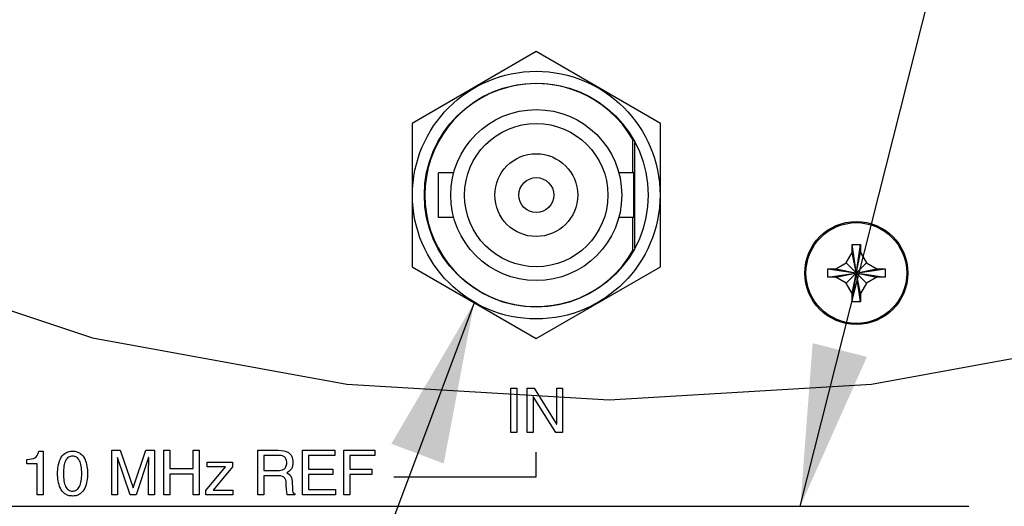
# Model space of a CAD drawing. Header units: inches. Extents: x 0 to 34, y 0 to 22.
# Tile 72 of 76: x 30 to 31.1, y 15.9 to 16.4. Entities that reach past the tile are written whole.
import ezdxf

# ---------------------------------------------------------------- set-up
doc = ezdxf.new("R2010")
doc.units = ezdxf.units.IN
doc.header["$LTSCALE"] = 1.87
doc.header["$MEASUREMENT"] = 0
doc.linetypes.add('PHANTOM', pattern=[0.8, 0.45, -0.05, 0.1, -0.05, 0.1, -0.05])
doc.layers.get('0').update_dxf_attribs({"linetype": 'CONTINUOUS'})
for name, color, linetype in [('DATUMCURVES', 7, 'CONTINUOUS'), ('DEFAULT_3', 7, 'PHANTOM'), ('DETAIL', 7, 'CONTINUOUS')]:
    doc.layers.add(name, color=color, linetype=linetype)

msp = doc.modelspace()

# ---------------------------------------------------------------- linework, layer by layer
at = {"color": 7, "linetype": 'CONTINUOUS'}
for p, q in [((30.55336, 16.38474), (30.41461, 16.30464)), ((30.69211, 16.30463), (30.55336, 16.38474)), ((30.41461, 16.30464), (30.41461, 16.14442)), ((30.69211, 16.14442), (30.69211, 16.30463)), ((30.66136, 16.24953), (30.66136, 16.28646)), ((30.46119, 16.24953), (30.44436, 16.24953)), ((30.44436, 16.19953), (30.44436, 16.24953)), ((30.66236, 16.24953), (30.64553, 16.24953)), ((30.66236, 16.19953), (30.66236, 16.24953)), ((30.46119, 16.19953), (30.44436, 16.19953)), ((30.66236, 16.19953), (30.64553, 16.19953)), ((30.66136, 16.16259), (30.66136, 16.19953)), ((30.90636, 16.16952), (30.91536, 16.16952)), ((30.90636, 16.16052), (30.90636, 16.16952)), ((30.90636, 16.10552), (30.91536, 16.16952)), ((30.91536, 16.10552), (30.90636, 16.16952)), ((30.91536, 16.16952), (30.91536, 16.16052)), ((30.89958, 16.14879), (30.90636, 16.16052)), ((30.90636, 16.11452), (30.91536, 16.16052)), ((30.91536, 16.11452), (30.90636, 16.16052)), ((30.91536, 16.16052), (30.92213, 16.14879)), ((30.41461, 16.14442), (30.55335, 16.06431)), ((30.55335, 16.06431), (30.69211, 16.14442)), ((30.88786, 16.14202), (30.89958, 16.14879)), ((30.89958, 16.12625), (30.92213, 16.14879)), ((30.89958, 16.14879), (30.92213, 16.12625)), ((30.92213, 16.14879), (30.93386, 16.14202)), ((30.87886, 16.13302), (30.94286, 16.14202)), ((30.87886, 16.14202), (30.88786, 16.14202)), ((30.87886, 16.14202), (30.94286, 16.13302)), ((30.87886, 16.13302), (30.87886, 16.14202)), ((30.88786, 16.13302), (30.87886, 16.13302)), ((30.88786, 16.13302), (30.93386, 16.14202)), ((30.88786, 16.14202), (30.93386, 16.13302)), ((30.89958, 16.12625), (30.88786, 16.13302)), ((30.93386, 16.13302), (30.92213, 16.12625)), ((30.93386, 16.14202), (30.94286, 16.14202)), ((30.94286, 16.13302), (30.93386, 16.13302)), ((30.94286, 16.14202), (30.94286, 16.13302)), ((30.90636, 16.11452), (30.89958, 16.12625)), ((30.92213, 16.12625), (30.91536, 16.11452)), ((30.90636, 16.10552), (30.90636, 16.11452)), ((30.91536, 16.11452), (30.91536, 16.10552)), ((30.91536, 16.10552), (30.90636, 16.10552))]:
    msp.add_line(p, q, dxfattribs=at)
at = {"color": 3, "linetype": 'CONTINUOUS'}
for p, q in [((30.66336, 16.16582), (30.66336, 16.28324)), ((27.17035, 15.87708), (31.03635, 15.87702))]:
    msp.add_line(p, q, dxfattribs=at)
at = {"color": 7, "linetype": 'CONTINUOUS'}
for centre, radius in [((30.55336, 16.22453), 0.13825), ((30.55336, 16.22453), 0.125), ((30.55336, 16.22453), 0.0955), ((30.55336, 16.22453), 0.08), ((30.55336, 16.22453), 0.04625), ((30.55336, 16.22453), 0.0195), ((30.91086, 16.13752), 0.05625)]:
    msp.add_circle(centre, radius, dxfattribs=at)
at = {"color": 3, "linetype": 'CONTINUOUS'}
msp.add_circle((30.91086, 16.13752), 0.0575, dxfattribs=at)
at = {"color": 7, "linetype": 'CONTINUOUS'}
msp.add_arc((30.55336, 16.22453), 0.1245, 29.8332, 330.16508, dxfattribs=at)
at = {"layer": 'DATUMCURVES', "color": 40, "linetype": 'CONTINUOUS'}
for points in [[(30.52495, 16.00911, 3.55992), (30.52495, 16.00911, 3.55992), (30.53168, 16.00911, 3.55992), (30.53168, 16.00911, 3.55992)], [(30.52495, 15.95925, 3.55992), (30.52495, 15.95925, 3.55992), (30.52495, 16.00911, 3.55992), (30.52495, 16.00911, 3.55992)], [(30.53168, 16.00911, 3.55992), (30.53168, 16.00911, 3.55992), (30.53168, 15.95925, 3.55992), (30.53168, 15.95925, 3.55992)], [(30.54321, 16.00911, 3.55992), (30.54321, 16.00911, 3.55992), (30.5512, 16.00911, 3.55992), (30.5512, 16.00911, 3.55992)], [(30.54321, 15.95925, 3.55992), (30.54321, 15.95925, 3.55992), (30.54321, 16.00911, 3.55992), (30.54321, 16.00911, 3.55992)], [(30.5512, 16.00911, 3.55992), (30.5512, 16.00911, 3.55992), (30.57613, 15.96883, 3.55992), (30.57613, 15.96883, 3.55992)], [(30.57627, 16.00911, 3.55992), (30.57627, 16.00911, 3.55992), (30.5828, 16.00911, 3.55992), (30.5828, 16.00911, 3.55992)], [(30.57627, 15.96883, 3.55992), (30.57627, 15.96883, 3.55992), (30.57627, 16.00911, 3.55992), (30.57627, 16.00911, 3.55992)], [(30.5828, 16.00911, 3.55992), (30.5828, 16.00911, 3.55992), (30.5828, 15.95925, 3.55992), (30.5828, 15.95925, 3.55992)], [(30.54974, 15.99953, 3.55992), (30.54974, 15.99953, 3.55992), (30.54974, 15.95925, 3.55992), (30.54974, 15.95925, 3.55992)], [(30.54988, 15.99953, 3.55992), (30.54988, 15.99953, 3.55992), (30.54974, 15.99953, 3.55992), (30.54974, 15.99953, 3.55992)], [(30.57523, 15.95925, 3.55992), (30.57523, 15.95925, 3.55992), (30.54988, 15.99953, 3.55992), (30.54988, 15.99953, 3.55992)], [(30.57613, 15.96883, 3.55992), (30.57613, 15.96883, 3.55992), (30.57627, 15.96883, 3.55992), (30.57627, 15.96883, 3.55992)], [(30.53168, 15.95925, 3.55992), (30.53168, 15.95925, 3.55992), (30.52495, 15.95925, 3.55992), (30.52495, 15.95925, 3.55992)], [(30.54974, 15.95925, 3.55992), (30.54974, 15.95925, 3.55992), (30.54321, 15.95925, 3.55992), (30.54321, 15.95925, 3.55992)], [(30.5828, 15.95925, 3.55992), (30.5828, 15.95925, 3.55992), (30.57523, 15.95925, 3.55992), (30.57523, 15.95925, 3.55992)], [(29.98458, 15.92933, 3.55992), (29.99249, 15.92988, 3.55992), (29.99575, 15.93065, 3.55992), (29.9977, 15.93863, 3.55992)], [(29.9977, 15.93863, 3.55992), (29.9977, 15.93863, 3.55992), (30.00249, 15.93863, 3.55992), (30.00249, 15.93863, 3.55992)], [(30.00249, 15.93863, 3.55992), (30.00249, 15.93863, 3.55992), (30.00249, 15.88981, 3.55992), (30.00249, 15.88981, 3.55992)], [(30.07916, 15.93967, 3.55992), (30.07916, 15.93967, 3.55992), (30.08881, 15.93967, 3.55992), (30.08881, 15.93967, 3.55992)], [(30.07916, 15.88981, 3.55992), (30.07916, 15.88981, 3.55992), (30.07916, 15.93967, 3.55992), (30.07916, 15.93967, 3.55992)], [(30.08881, 15.93967, 3.55992), (30.08881, 15.93967, 3.55992), (30.10305, 15.89752, 3.55992), (30.10305, 15.89752, 3.55992)], [(30.10319, 15.89752, 3.55992), (30.10319, 15.89752, 3.55992), (30.11736, 15.93967, 3.55992), (30.11736, 15.93967, 3.55992)], [(30.11736, 15.93967, 3.55992), (30.11736, 15.93967, 3.55992), (30.12694, 15.93967, 3.55992), (30.12694, 15.93967, 3.55992)], [(30.12694, 15.93967, 3.55992), (30.12694, 15.93967, 3.55992), (30.12694, 15.88981, 3.55992), (30.12694, 15.88981, 3.55992)], [(30.13728, 15.93967, 3.55992), (30.13728, 15.93967, 3.55992), (30.14402, 15.93967, 3.55992), (30.14402, 15.93967, 3.55992)], [(30.13728, 15.88981, 3.55992), (30.13728, 15.88981, 3.55992), (30.13728, 15.93967, 3.55992), (30.13728, 15.93967, 3.55992)], [(30.14402, 15.93967, 3.55992), (30.14402, 15.93967, 3.55992), (30.14402, 15.91905, 3.55992), (30.14402, 15.91905, 3.55992)], [(30.17006, 15.91905, 3.55992), (30.17006, 15.91905, 3.55992), (30.17006, 15.93967, 3.55992), (30.17006, 15.93967, 3.55992)], [(30.17006, 15.93967, 3.55992), (30.17006, 15.93967, 3.55992), (30.1768, 15.93967, 3.55992), (30.1768, 15.93967, 3.55992)], [(30.1768, 15.93967, 3.55992), (30.1768, 15.93967, 3.55992), (30.1768, 15.88981, 3.55992), (30.1768, 15.88981, 3.55992)], [(30.24221, 15.93967, 3.55992), (30.24221, 15.93967, 3.55992), (30.26527, 15.93967, 3.55992), (30.26527, 15.93967, 3.55992)], [(30.24221, 15.88981, 3.55992), (30.24221, 15.88981, 3.55992), (30.24221, 15.93967, 3.55992), (30.24221, 15.93967, 3.55992)], [(30.29221, 15.93967, 3.55992), (30.29221, 15.93967, 3.55992), (30.32853, 15.93967, 3.55992), (30.32853, 15.93967, 3.55992)], [(30.29221, 15.88981, 3.55992), (30.29221, 15.88981, 3.55992), (30.29221, 15.93967, 3.55992), (30.29221, 15.93967, 3.55992)], [(30.32853, 15.93967, 3.55992), (30.32853, 15.93967, 3.55992), (30.32853, 15.9337, 3.55992), (30.32853, 15.9337, 3.55992)], [(30.33853, 15.93967, 3.55992), (30.33853, 15.93967, 3.55992), (30.37305, 15.93967, 3.55992), (30.37305, 15.93967, 3.55992)], [(30.33853, 15.88981, 3.55992), (30.33853, 15.88981, 3.55992), (30.33853, 15.93967, 3.55992), (30.33853, 15.93967, 3.55992)], [(30.37305, 15.93967, 3.55992), (30.37305, 15.93967, 3.55992), (30.37305, 15.9337, 3.55992), (30.37305, 15.9337, 3.55992)], [(30.55335, 15.90996, 3.55992), (30.55335, 15.91919, 3.55992), (30.55335, 15.92842, 3.55992), (30.55335, 15.93765, 3.55992)], [(29.98458, 15.92447, 3.55992), (29.98458, 15.92447, 3.55992), (29.98458, 15.92933, 3.55992), (29.98458, 15.92933, 3.55992)], [(29.99596, 15.92447, 3.55992), (29.99596, 15.92447, 3.55992), (29.98458, 15.92447, 3.55992), (29.98458, 15.92447, 3.55992)], [(29.99596, 15.88981, 3.55992), (29.99596, 15.88981, 3.55992), (29.99596, 15.92447, 3.55992), (29.99596, 15.92447, 3.55992)], [(30.08555, 15.93162, 3.55992), (30.08555, 15.92703, 3.55992), (30.08569, 15.92072, 3.55992), (30.08569, 15.91926, 3.55992)], [(30.08569, 15.93162, 3.55992), (30.08569, 15.93162, 3.55992), (30.08555, 15.93162, 3.55992), (30.08555, 15.93162, 3.55992)], [(30.09972, 15.88981, 3.55992), (30.09972, 15.88981, 3.55992), (30.08569, 15.93162, 3.55992), (30.08569, 15.93162, 3.55992)], [(30.12041, 15.93168, 3.55992), (30.12041, 15.93168, 3.55992), (30.10638, 15.88981, 3.55992), (30.10638, 15.88981, 3.55992)], [(30.12055, 15.93168, 3.55992), (30.12055, 15.93168, 3.55992), (30.12041, 15.93168, 3.55992), (30.12041, 15.93168, 3.55992)], [(30.12041, 15.91926, 3.55992), (30.12041, 15.92072, 3.55992), (30.12055, 15.92703, 3.55992), (30.12055, 15.93168, 3.55992)], [(30.18589, 15.92613, 3.55992), (30.18589, 15.92613, 3.55992), (30.21402, 15.92613, 3.55992), (30.21402, 15.92613, 3.55992)], [(30.18589, 15.92106, 3.55992), (30.18589, 15.92106, 3.55992), (30.18589, 15.92613, 3.55992), (30.18589, 15.92613, 3.55992)], [(30.21402, 15.92613, 3.55992), (30.21402, 15.92613, 3.55992), (30.21402, 15.92113, 3.55992), (30.21402, 15.92113, 3.55992)], [(30.24895, 15.93391, 3.55992), (30.24895, 15.93391, 3.55992), (30.24895, 15.91696, 3.55992), (30.24895, 15.91696, 3.55992)], [(30.26575, 15.93391, 3.55992), (30.26575, 15.93391, 3.55992), (30.24895, 15.93391, 3.55992), (30.24895, 15.93391, 3.55992)], [(30.29895, 15.9337, 3.55992), (30.29895, 15.9337, 3.55992), (30.29895, 15.91842, 3.55992), (30.29895, 15.91842, 3.55992)], [(30.32853, 15.9337, 3.55992), (30.32853, 15.9337, 3.55992), (30.29895, 15.9337, 3.55992), (30.29895, 15.9337, 3.55992)], [(30.34527, 15.9337, 3.55992), (30.34527, 15.9337, 3.55992), (30.34527, 15.91842, 3.55992), (30.34527, 15.91842, 3.55992)], [(30.37305, 15.9337, 3.55992), (30.37305, 15.9337, 3.55992), (30.34527, 15.9337, 3.55992), (30.34527, 15.9337, 3.55992)], [(30.08569, 15.91926, 3.55992), (30.08569, 15.91926, 3.55992), (30.08568, 15.88981, 3.55992), (30.08568, 15.88981, 3.55992)], [(30.12041, 15.88981, 3.55992), (30.12041, 15.88981, 3.55992), (30.12041, 15.91926, 3.55992), (30.12041, 15.91926, 3.55992)], [(30.14402, 15.91905, 3.55992), (30.14402, 15.91905, 3.55992), (30.17006, 15.91905, 3.55992), (30.17006, 15.91905, 3.55992)], [(30.14402, 15.91308, 3.55992), (30.14402, 15.91308, 3.55992), (30.14402, 15.88981, 3.55992), (30.14402, 15.88981, 3.55992)], [(30.17006, 15.91308, 3.55992), (30.17006, 15.91308, 3.55992), (30.14402, 15.91308, 3.55992), (30.14402, 15.91308, 3.55992)], [(30.17006, 15.88981, 3.55992), (30.17006, 15.88981, 3.55992), (30.17006, 15.91308, 3.55992), (30.17006, 15.91308, 3.55992)], [(30.18423, 15.8946, 3.55992), (30.18423, 15.8946, 3.55992), (30.2061, 15.92106, 3.55992), (30.2061, 15.92106, 3.55992)], [(30.2061, 15.92106, 3.55992), (30.2061, 15.92106, 3.55992), (30.18589, 15.92106, 3.55992), (30.18589, 15.92106, 3.55992)], [(30.21402, 15.92113, 3.55992), (30.21402, 15.92113, 3.55992), (30.19235, 15.89488, 3.55992), (30.19235, 15.89488, 3.55992)], [(30.24895, 15.91696, 3.55992), (30.24895, 15.91696, 3.55992), (30.26457, 15.91696, 3.55992), (30.26457, 15.91696, 3.55992)], [(30.27471, 15.91432, 3.55992), (30.27756, 15.91314, 3.55992), (30.28041, 15.91189, 3.55992), (30.28069, 15.90495, 3.55992)], [(30.29895, 15.91842, 3.55992), (30.29895, 15.91842, 3.55992), (30.32624, 15.91842, 3.55992), (30.32624, 15.91842, 3.55992)], [(30.32624, 15.91842, 3.55992), (30.32624, 15.91842, 3.55992), (30.32624, 15.91245, 3.55992), (30.32624, 15.91245, 3.55992)], [(30.34527, 15.91842, 3.55992), (30.34527, 15.91842, 3.55992), (30.36971, 15.91842, 3.55992), (30.36971, 15.91842, 3.55992)], [(30.36971, 15.91842, 3.55992), (30.36971, 15.91842, 3.55992), (30.36971, 15.91245, 3.55992), (30.36971, 15.91245, 3.55992)], [(30.24895, 15.9112, 3.55992), (30.24895, 15.9112, 3.55992), (30.24895, 15.88981, 3.55992), (30.24895, 15.88981, 3.55992)], [(30.26527, 15.9112, 3.55992), (30.26527, 15.9112, 3.55992), (30.24895, 15.9112, 3.55992), (30.24895, 15.9112, 3.55992)], [(30.27415, 15.90231, 3.55992), (30.27415, 15.90641, 3.55992), (30.27332, 15.9112, 3.55992), (30.26527, 15.9112, 3.55992)], [(30.27533, 15.88981, 3.55992), (30.27436, 15.89286, 3.55992), (30.27415, 15.90043, 3.55992), (30.27415, 15.90231, 3.55992)], [(30.28069, 15.90495, 3.55992), (30.28069, 15.90495, 3.55992), (30.2811, 15.89592, 3.55992), (30.2811, 15.89592, 3.55992)], [(30.29895, 15.91245, 3.55992), (30.29895, 15.91245, 3.55992), (30.29895, 15.89578, 3.55992), (30.29895, 15.89578, 3.55992)], [(30.32624, 15.91245, 3.55992), (30.32624, 15.91245, 3.55992), (30.29895, 15.91245, 3.55992), (30.29895, 15.91245, 3.55992)], [(30.34527, 15.91245, 3.55992), (30.34527, 15.91245, 3.55992), (30.34527, 15.88981, 3.55992), (30.34527, 15.88981, 3.55992)], [(30.36971, 15.91245, 3.55992), (30.36971, 15.91245, 3.55992), (30.34527, 15.91245, 3.55992), (30.34527, 15.91245, 3.55992)], [(30.3942, 15.90996, 3.55992), (30.44725, 15.90996, 3.55992), (30.5003, 15.90996, 3.55992), (30.55335, 15.90996, 3.55992)], [(30.10305, 15.89752, 3.55992), (30.10305, 15.89752, 3.55992), (30.10319, 15.89752, 3.55992), (30.10319, 15.89752, 3.55992)], [(30.18423, 15.88981, 3.55992), (30.18423, 15.88981, 3.55992), (30.18423, 15.8946, 3.55992), (30.18423, 15.8946, 3.55992)], [(30.19235, 15.89488, 3.55992), (30.19235, 15.89488, 3.55992), (30.21465, 15.89488, 3.55992), (30.21465, 15.89488, 3.55992)], [(30.21465, 15.89488, 3.55992), (30.21465, 15.89488, 3.55992), (30.21465, 15.88981, 3.55992), (30.21465, 15.88981, 3.55992)], [(30.2811, 15.89592, 3.55992), (30.28117, 15.89314, 3.55992), (30.28152, 15.8921, 3.55992), (30.2836, 15.89092, 3.55992)], [(30.2836, 15.89092, 3.55992), (30.2836, 15.89092, 3.55992), (30.2836, 15.88981, 3.55992), (30.2836, 15.88981, 3.55992)], [(30.29895, 15.89578, 3.55992), (30.29895, 15.89578, 3.55992), (30.32902, 15.89578, 3.55992), (30.32902, 15.89578, 3.55992)], [(30.32902, 15.89578, 3.55992), (30.32902, 15.89578, 3.55992), (30.32902, 15.88981, 3.55992), (30.32902, 15.88981, 3.55992)], [(30.00249, 15.88981, 3.55992), (30.00249, 15.88981, 3.55992), (29.99596, 15.88981, 3.55992), (29.99596, 15.88981, 3.55992)], [(30.08568, 15.88981, 3.55992), (30.08568, 15.88981, 3.55992), (30.07916, 15.88981, 3.55992), (30.07916, 15.88981, 3.55992)], [(30.10638, 15.88981, 3.55992), (30.10638, 15.88981, 3.55992), (30.09972, 15.88981, 3.55992), (30.09972, 15.88981, 3.55992)], [(30.12694, 15.88981, 3.55992), (30.12694, 15.88981, 3.55992), (30.12041, 15.88981, 3.55992), (30.12041, 15.88981, 3.55992)], [(30.14402, 15.88981, 3.55992), (30.14402, 15.88981, 3.55992), (30.13728, 15.88981, 3.55992), (30.13728, 15.88981, 3.55992)], [(30.1768, 15.88981, 3.55992), (30.1768, 15.88981, 3.55992), (30.17006, 15.88981, 3.55992), (30.17006, 15.88981, 3.55992)], [(30.21465, 15.88981, 3.55992), (30.21465, 15.88981, 3.55992), (30.18423, 15.88981, 3.55992), (30.18423, 15.88981, 3.55992)], [(30.24895, 15.88981, 3.55992), (30.24895, 15.88981, 3.55992), (30.24221, 15.88981, 3.55992), (30.24221, 15.88981, 3.55992)], [(30.2836, 15.88981, 3.55992), (30.2836, 15.88981, 3.55992), (30.27533, 15.88981, 3.55992), (30.27533, 15.88981, 3.55992)], [(30.32902, 15.88981, 3.55992), (30.32902, 15.88981, 3.55992), (30.29221, 15.88981, 3.55992), (30.29221, 15.88981, 3.55992)], [(30.34527, 15.88981, 3.55992), (30.34527, 15.88981, 3.55992), (30.33853, 15.88981, 3.55992), (30.33853, 15.88981, 3.55992)]]:
    msp.add_open_spline(points, degree=3, dxfattribs=at)
for points, knots in [([(30.03548, 15.88849, 3.55992), (30.03383, 15.88849, 3.55992), (30.03053, 15.88896, 3.55992), (30.02557, 15.89144, 3.55992), (30.0214, 15.89689, 3.55992), (30.01908, 15.90544, 3.55992), (30.01857, 15.91356, 3.55992), (30.01908, 15.92168, 3.55992), (30.0214, 15.93024, 3.55992), (30.02557, 15.93567, 3.55992), (30.03053, 15.93816, 3.55992), (30.03383, 15.93863, 3.55992), (30.03548, 15.93863, 3.55992)], [0, 0, 0, 0, 0.0625021, 0.1250043, 0.2500086, 0.3750128, 0.5000171, 0.6250128, 0.7500086, 0.8750043, 0.9375021, 1, 1, 1, 1]), ([(30.03548, 15.93863, 3.55992), (30.03713, 15.93863, 3.55992), (30.04043, 15.93816, 3.55992), (30.04539, 15.93567, 3.55992), (30.04956, 15.93024, 3.55992), (30.05188, 15.92168, 3.55992), (30.05239, 15.91356, 3.55992), (30.05188, 15.90544, 3.55992), (30.04955, 15.89689, 3.55992), (30.04538, 15.89144, 3.55992), (30.04043, 15.88896, 3.55992), (30.03713, 15.88849, 3.55992), (30.03548, 15.88849, 3.55992)], [0, 0, 0, 0, 0.0624979, 0.1249957, 0.2499914, 0.3749872, 0.4999829, 0.6249872, 0.7499914, 0.8749957, 0.9374979, 1, 1, 1, 1]), ([(30.26527, 15.93967, 3.55992), (30.26937, 15.93967, 3.55992), (30.27551, 15.93853, 3.55992), (30.28063, 15.93334, 3.55992), (30.282, 15.92702, 3.55992), (30.28118, 15.92125, 3.55992), (30.27891, 15.91703, 3.55992), (30.27631, 15.91526, 3.55992), (30.27471, 15.91432, 3.55992)], [0, 0, 0, 0, 0.2945622, 0.4418433, 0.5891245, 0.6918433, 0.7945622, 1, 1, 1, 1]), ([(30.03548, 15.93315, 3.55992), (30.03386, 15.93315, 3.55992), (30.03063, 15.93221, 3.55992), (30.02754, 15.92831, 3.55992), (30.02566, 15.9222, 3.55992), (30.02507, 15.91356, 3.55992), (30.02566, 15.90492, 3.55992), (30.02754, 15.89883, 3.55992), (30.03063, 15.89489, 3.55992), (30.03402, 15.89393, 3.55992), (30.0358, 15.89399, 3.55992), (30.03596, 15.89399, 3.55992)], [0, 0, 0, 0, 0.1234725, 0.246945, 0.3704175, 0.49389, 0.6173344, 0.7407789, 0.8642233, 0.9876678, 1, 1, 1, 1]), ([(30.03596, 15.89399, 3.55992), (30.03742, 15.89408, 3.55992), (30.04043, 15.89503, 3.55992), (30.04341, 15.89883, 3.55992), (30.04529, 15.90492, 3.55992), (30.04588, 15.91356, 3.55992), (30.04529, 15.9222, 3.55992), (30.04342, 15.9283, 3.55992), (30.04033, 15.93221, 3.55992), (30.0371, 15.93315, 3.55992), (30.03548, 15.93315, 3.55992)], [0, 0, 0, 0, 0.1139109, 0.2404787, 0.3670464, 0.4936141, 0.6202106, 0.746807, 0.8734035, 1, 1, 1, 1]), ([(30.26457, 15.91696, 3.55992), (30.26704, 15.91696, 3.55992), (30.27084, 15.91749, 3.55992), (30.27406, 15.92071, 3.55992), (30.27505, 15.92567, 3.55992), (30.27401, 15.93058, 3.55992), (30.27078, 15.93361, 3.55992), (30.26742, 15.93391, 3.55992), (30.26575, 15.93391, 3.55992)], [0, 0, 0, 0, 0.2442739, 0.3664109, 0.4885479, 0.6164109, 0.7442739, 1, 1, 1, 1])]:
    msp.add_open_spline(points, degree=3, knots=knots, dxfattribs=at)
at = {"layer": 'DEFAULT_3', "color": 2, "linetype": 'PHANTOM'}
msp.add_lwpolyline([(29.30715, 16.69331), (29.33989, 16.53944), (29.43897, 16.39041), (29.59574, 16.25928), (29.80826, 16.14766), (30.05792, 16.06533), (30.34166, 16.01329), (30.63463, 15.99609), (30.9276, 16.01329), (31.21135, 16.06533)], dxfattribs=at)
at = {"layer": 'DETAIL', "color": 2, "linetype": 'CONTINUOUS'}
for p, q in [((30.84827, 15.87702), (31.36586, 17.92622)), ((30.48398, 16.10437), (28.90848, 11.90536))]:
    msp.add_line(p, q, dxfattribs=at)
for points in [[(30.45001, 15.92486), (30.48398, 16.10437), (30.39149, 15.94682)], [(30.86205, 16.0592), (30.84827, 15.87702), (30.92265, 16.04389)]]:
    msp.add_solid(points, dxfattribs=at)

doc.saveas('drawing.dxf')
